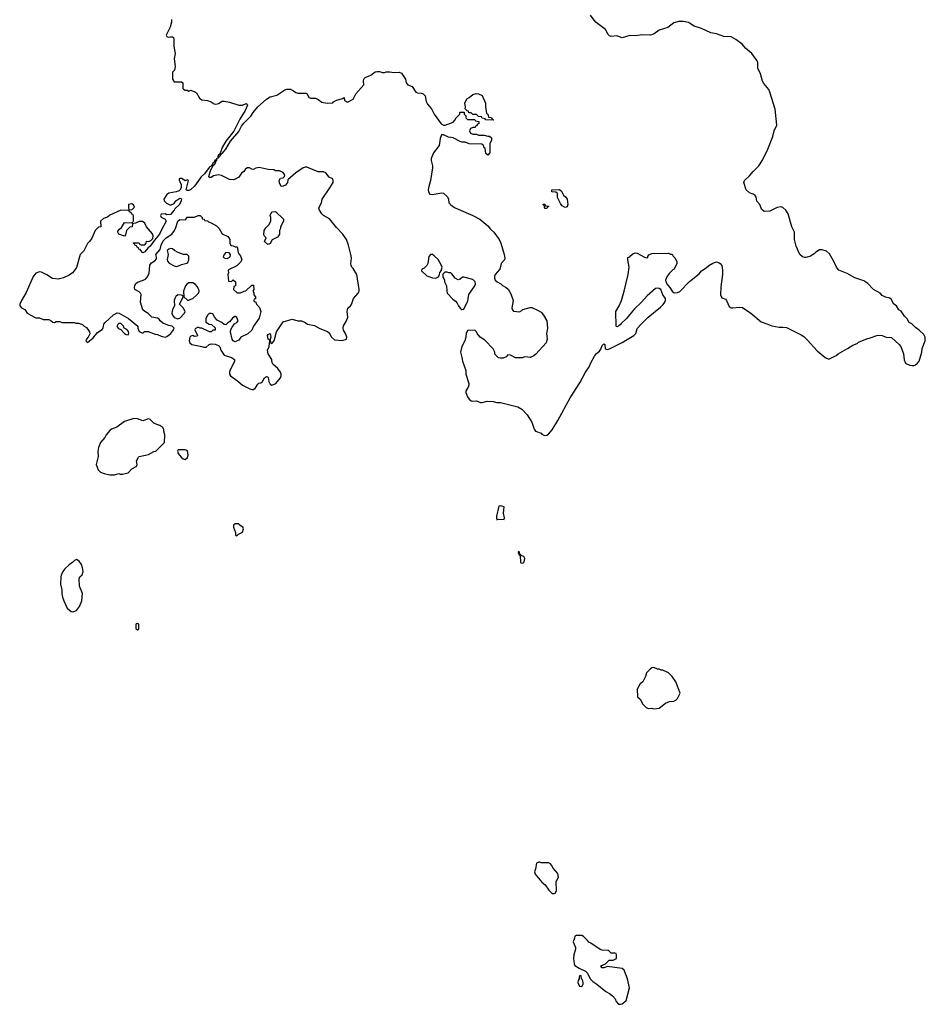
# Model space of a CAD drawing. Header units: inches. Extents: x 1933542 to 2138349, y 524876 to 666658.
# Tile 69 of 81: x 2112734 to 2122556, y 556252 to 566936. Entities that reach past the tile are written whole.
import ezdxf

# ---------------------------------------------------------------- set-up
doc = ezdxf.new("R2010")
doc.units = ezdxf.units.IN
doc.header["$MEASUREMENT"] = 0
for name, color, linetype in [('C1515', 7, 'Continuous'), ('C1516', 7, 'Continuous'), ('C1526', 7, 'Continuous')]:
    doc.layers.add(name, color=color, linetype=linetype)

msp = doc.modelspace()

# ---------------------------------------------------------------- linework, layer by layer
at = {"layer": 'C1515', "color": 6, "elevation": 200}
for points in [[(2119610, 559908), (2119590, 559902), (2119572, 559890), (2119532, 559850), (2119522, 559810), (2119492, 559750), (2119462, 559730), (2119432, 559670), (2119434, 559590), (2119464, 559564), (2119492, 559510), (2119530, 559472), (2119550, 559462), (2119590, 559465), (2119610, 559458), (2119670, 559466), (2119740, 559520), (2119783, 559537), (2119830, 559542), (2119850, 559552), (2119868, 559570), (2119898, 559630), (2119849, 559750), (2119809, 559810), (2119770, 559848), (2119710, 559878), (2119690, 559878), (2119670, 559888), (2119650, 559888)], [(2118376, 557796), (2118364, 557796), (2118338, 557782), (2118334, 557770), (2118333, 557733), (2118318, 557690), (2118323, 557663), (2118397, 557577), (2118432, 557550), (2118472, 557492), (2118510, 557454), (2118530, 557454), (2118542, 557458), (2118555, 557485), (2118554, 557586), (2118577, 557630), (2118569, 557670), (2118519, 557730), (2118503, 557763), (2118490, 557778), (2118470, 557788), (2118390, 557786)], [(2118830, 556998), (2118770, 556998), (2118754, 556990), (2118752, 556970), (2118738, 556930), (2118761, 556870), (2118761, 556850), (2118744, 556790), (2118739, 556750), (2118746, 556690), (2118754, 556674), (2118803, 556643), (2118872, 556610), (2118891, 556591), (2118921, 556530), (2118950, 556498), (2118994, 556470), (2119090, 556391), (2119131, 556371), (2119164, 556344), (2119194, 556310), (2119204, 556284), (2119230, 556254), (2119250, 556252), (2119270, 556258), (2119288, 556270), (2119310, 556294), (2119349, 556430), (2119325, 556530), (2119290, 556622), (2119270, 556641), (2119110, 556662), (2119071, 556649), (2119049, 556649), (2119046, 556650), (2119038, 556670), (2119089, 556691), (2119128, 556732), (2119170, 556732), (2119206, 556750), (2119206, 556790), (2119202, 556802), (2119190, 556806), (2119150, 556806), (2119126, 556830), (2119115, 556835), (2119050, 556838), (2119030, 556848), (2118930, 556915), (2118905, 556925), (2118890, 556948), (2118850, 556988)], [(2118810, 556566), (2118802, 556550), (2118802, 556530), (2118791, 556510), (2118787, 556490), (2118807, 556450), (2118830, 556447), (2118845, 556470), (2118844, 556490), (2118837, 556517), (2118826, 556530), (2118822, 556562)]]:
    msp.add_lwpolyline(points, close=True, dxfattribs=at)
at = {"layer": 'C1516', "color": 6, "elevation": 200}
for points in [[(2114380, 566940), (2114381, 566910), (2114365, 566855), (2114322, 566770), (2114330, 566754), (2114345, 566745), (2114370, 566752), (2114392, 566752), (2114402, 566742), (2114405, 566725), (2114407, 566650), (2114421, 566570), (2114411, 566510), (2114421, 566430), (2114412, 566388), (2114393, 566367), (2114392, 566290), (2114410, 566262), (2114490, 566262), (2114502, 566250), (2114502, 566190), (2114510, 566182), (2114530, 566172), (2114552, 566172), (2114570, 566162), (2114590, 566171), (2114604, 566164), (2114630, 566158), (2114650, 566142), (2114683, 566083), (2114710, 566066), (2114770, 566059), (2114810, 566046), (2114844, 566024), (2114861, 566021), (2114890, 566027), (2114929, 566051), (2114950, 566053), (2115010, 566040), (2115110, 566009), (2115150, 566009), (2115190, 566028), (2115200, 566020), (2115206, 566010), (2115181, 565950), (2115123, 565857), (2115055, 565725), (2114970, 565617), (2114930, 565551), (2114903, 565477), (2114890, 565469), (2114882, 565450), (2114882, 565442), (2114890, 565435), (2114902, 565458), (2114910, 565460), (2114921, 565479), (2114930, 565483), (2114970, 565530), (2115022, 565618), (2115110, 565724), (2115140, 565780), (2115166, 565814), (2115242, 565890), (2115267, 565930), (2115316, 565990), (2115410, 566073), (2115450, 566099), (2115523, 566117), (2115610, 566176), (2115630, 566181), (2115670, 566181), (2115705, 566165), (2115730, 566145), (2115750, 566138), (2115838, 566138), (2115851, 566130), (2115871, 566091), (2115890, 566086), (2115943, 566083), (2115971, 566071), (2116010, 566041), (2116070, 566032), (2116130, 566034), (2116136, 566044), (2116170, 566063), (2116239, 566081), (2116252, 566092), (2116258, 566058), (2116290, 566042), (2116350, 566074), (2116378, 566130), (2116468, 566230), (2116464, 566270), (2116465, 566290), (2116470, 566298), (2116482, 566310), (2116544, 566336), (2116588, 566370), (2116610, 566375), (2116635, 566375), (2116670, 566365), (2116690, 566365), (2116710, 566371), (2116750, 566371), (2116790, 566363), (2116850, 566367), (2116876, 566355), (2116918, 566290), (2116925, 566250), (2116942, 566230), (2116992, 566210), (2117030, 566151), (2117050, 566143), (2117090, 566138), (2117110, 566131), (2117131, 566111), (2117143, 566050), (2117158, 566018), (2117201, 565970), (2117231, 565910), (2117306, 565806), (2117330, 565792), (2117350, 565792), (2117434, 565826), (2117455, 565845), (2117469, 565871), (2117506, 565910), (2117506, 565930), (2117510, 565934), (2117553, 565933), (2117554, 565910), (2117573, 565893), (2117574, 565870), (2117590, 565854), (2117670, 565854), (2117678, 565838), (2117713, 565833), (2117714, 565810), (2117698, 565802), (2117690, 565786), (2117678, 565782), (2117673, 565767), (2117650, 565766), (2117625, 565755), (2117614, 565730), (2117625, 565705), (2117650, 565694), (2117690, 565694), (2117710, 565682), (2117770, 565682), (2117810, 565672), (2117830, 565672), (2117850, 565654), (2117852, 565628), (2117834, 565590), (2117834, 565490), (2117810, 565468), (2117790, 565486), (2117782, 565542), (2117770, 565546), (2117766, 565570), (2117747, 565587), (2117610, 565588), (2117567, 565607), (2117530, 565608), (2117510, 565615), (2117435, 565655), (2117383, 565663), (2117330, 565686), (2117310, 565686), (2117293, 565647), (2117285, 565570), (2117221, 565490), (2117195, 565430), (2117195, 565410), (2117211, 565350), (2117211, 565330), (2117188, 565192), (2117167, 565113), (2117164, 565090), (2117168, 565068), (2117184, 565044), (2117210, 565039), (2117310, 565056), (2117330, 565055), (2117375, 565015), (2117384, 564990), (2117390, 564950), (2117410, 564927), (2117450, 564899), (2117490, 564879), (2117650, 564811), (2117726, 564770), (2117810, 564699), (2117842, 564662), (2117877, 564630), (2117933, 564550), (2117953, 564510), (2117988, 564390), (2117995, 564350), (2117991, 564330), (2117956, 564290), (2117941, 564230), (2117891, 564170), (2117882, 564150), (2117882, 564130), (2117891, 564111), (2117912, 564090), (2117952, 564070), (2117971, 564051), (2118010, 564031), (2118031, 564011), (2118061, 563961), (2118087, 563890), (2118072, 563810), (2118074, 563790), (2118090, 563774), (2118155, 563765), (2118180, 563780), (2118190, 563792), (2118272, 563812), (2118290, 563812), (2118350, 563785), (2118390, 563762), (2118416, 563730), (2118451, 563670), (2118459, 563590), (2118446, 563530), (2118455, 563470), (2118445, 563430), (2118333, 563307), (2118310, 563289), (2118270, 563269), (2118244, 563276), (2118210, 563278), (2118188, 563268), (2118113, 563267), (2118056, 563296), (2118030, 563298), (2118010, 563278), (2117977, 563263), (2117950, 563262), (2117928, 563268), (2117887, 563307), (2117886, 563330), (2117870, 563366), (2117779, 563459), (2117729, 563490), (2117695, 563530), (2117688, 563550), (2117670, 563568), (2117590, 563562), (2117575, 563530), (2117571, 563490), (2117561, 563450), (2117531, 563390), (2117516, 563330), (2117531, 563270), (2117536, 563230), (2117571, 563130), (2117571, 563090), (2117605, 562990), (2117605, 562970), (2117598, 562950), (2117571, 562910), (2117571, 562890), (2117590, 562845), (2117610, 562818), (2117630, 562801), (2117650, 562796), (2117690, 562799), (2117730, 562781), (2117750, 562781), (2117804, 562796), (2117870, 562794), (2117910, 562783), (2117950, 562781), (2118137, 562737), (2118181, 562710), (2118238, 562650), (2118287, 562570), (2118313, 562493), (2118330, 562471), (2118390, 562451), (2118398, 562438), (2118426, 562426), (2118450, 562428), (2118470, 562437), (2118510, 562485), (2118570, 562586), (2118706, 562834), (2118810, 562995), (2118870, 563110), (2118911, 563169), (2118928, 563212), (2118970, 563284), (2118990, 563313), (2119021, 563339), (2119038, 563362), (2119050, 563402), (2119070, 563418), (2119082, 563410), (2119085, 563365), (2119110, 563358), (2119130, 563363), (2119270, 563432), (2119396, 563510), (2119418, 563530), (2119427, 563570), (2119436, 563590), (2119469, 563630), (2119550, 563710), (2119684, 563816), (2119714, 563846), (2119730, 563870), (2119738, 563890), (2119738, 563910), (2119710, 563951), (2119688, 564008), (2119670, 564020), (2119650, 564024), (2119630, 564020), (2119539, 563941), (2119477, 563870), (2119402, 563798), (2119310, 563692), (2119259, 563641), (2119250, 563627), (2119230, 563610), (2119210, 563605), (2119202, 563610), (2119200, 563770), (2119236, 563830), (2119261, 563890), (2119290, 563991), (2119332, 564170), (2119343, 564250), (2119329, 564329), (2119329, 564351), (2119330, 564354), (2119350, 564362), (2119361, 564379), (2119383, 564397), (2119410, 564406), (2119430, 564403), (2119510, 564358), (2119530, 564352), (2119546, 564354), (2119546, 564366), (2119556, 564384), (2119590, 564398), (2119770, 564402), (2119793, 564393), (2119811, 564391), (2119822, 564370), (2119842, 564350), (2119862, 564310), (2119861, 564290), (2119832, 564230), (2119817, 564223), (2119779, 564181), (2119754, 564146), (2119740, 564110), (2119741, 564090), (2119759, 564059), (2119786, 564030), (2119810, 563990), (2119834, 563974), (2119870, 563975), (2119892, 563988), (2120000, 564094)], [(2120000, 566899), (2119990, 566905), (2119930, 566916), (2119883, 566917), (2119830, 566901), (2119762, 566850), (2119670, 566821), (2119616, 566784), (2119574, 566770), (2119490, 566773), (2119410, 566761), (2119350, 566763), (2119270, 566741), (2119210, 566761), (2119150, 566754), (2119130, 566762), (2119116, 566776), (2119089, 566830), (2118986, 566906), (2118963, 566930), (2118924, 566984)]]:
    msp.add_lwpolyline(points, dxfattribs=at)
for points in [[(2117870, 565846), (2117788, 565848), (2117782, 565862), (2117750, 565866), (2117742, 565882), (2117710, 565886), (2117690, 565906), (2117650, 565906), (2117630, 565926), (2117607, 565927), (2117602, 565942), (2117587, 565947), (2117566, 565970), (2117568, 565990), (2117562, 566030), (2117583, 566077), (2117610, 566092), (2117650, 566125), (2117683, 566137), (2117710, 566132), (2117750, 566112), (2117785, 566030), (2117785, 565990), (2117798, 565918), (2117812, 565912), (2117818, 565878), (2117850, 565874), (2117858, 565858), (2117874, 565850)], [(2114875, 565435), (2114867, 565427), (2114867, 565413), (2114850, 565411), (2114838, 565382), (2114830, 565380), (2114820, 565360), (2114790, 565334), (2114737, 565263), (2114703, 565230), (2114630, 565130), (2114590, 565092), (2114570, 565083), (2114550, 565081), (2114539, 565090), (2114566, 565190), (2114550, 565198), (2114528, 565188), (2114493, 565213), (2114470, 565214), (2114465, 565210), (2114462, 565190), (2114485, 565150), (2114485, 565110), (2114470, 565086), (2114462, 565078), (2114431, 565069), (2114350, 565055), (2114330, 565038), (2114298, 564990), (2114302, 564970), (2114326, 564946), (2114370, 564922), (2114410, 564942), (2114429, 564970), (2114470, 564998), (2114490, 564994), (2114486, 564970), (2114466, 564930), (2114417, 564883), (2114411, 564870), (2114370, 564822), (2114330, 564818), (2114310, 564828), (2114270, 564826), (2114262, 564810), (2114270, 564794), (2114312, 564772), (2114321, 564750), (2114267, 564650), (2114250, 564610), (2114195, 564545), (2114150, 564479), (2114123, 564457), (2114090, 564418), (2114070, 564408), (2114066, 564410), (2114046, 564430), (2114042, 564442), (2114027, 564447), (2114022, 564462), (2114007, 564467), (2114002, 564482), (2113987, 564487), (2113982, 564502), (2113966, 564510), (2113970, 564514), (2114030, 564514), (2114038, 564498), (2114050, 564494), (2114090, 564494), (2114106, 564510), (2114108, 564532), (2114130, 564531), (2114158, 564542), (2114179, 564561), (2114182, 564590), (2114174, 564614), (2114109, 564690), (2114090, 564728), (2114067, 564747), (2114030, 564748), (2113990, 564728), (2113958, 564722), (2113953, 564687), (2113930, 564686), (2113892, 564650), (2113880, 564600), (2113872, 564588), (2113808, 564610), (2113798, 564630), (2113800, 564640), (2113816, 564664), (2113838, 564682), (2113870, 564734), (2113947, 564733), (2113962, 564738), (2113967, 564753), (2113967, 564807), (2113962, 564822), (2113950, 564826), (2113942, 564842), (2113926, 564850), (2113922, 564862), (2113910, 564866), (2113830, 564868), (2113710, 564814), (2113686, 564794), (2113642, 564778), (2113611, 564750), (2113613, 564687), (2113590, 564686), (2113551, 564649), (2113515, 564565), (2113492, 564530), (2113470, 564508), (2113430, 564428), (2113391, 564389), (2113351, 564249), (2113325, 564210), (2113305, 564190), (2113270, 564164), (2113210, 564134), (2113150, 564121), (2113089, 564129), (2113029, 564169), (2112970, 564197), (2112950, 564199), (2112910, 564184), (2112881, 564150), (2112804, 563976), (2112752, 563890), (2112734, 563850), (2112734, 563830), (2112754, 563810), (2112791, 563791), (2112814, 563750), (2112910, 563702), (2112950, 563702), (2112990, 563682), (2113050, 563682), (2113074, 563670), (2113093, 563653), (2113110, 563652), (2113130, 563662), (2113170, 563662), (2113190, 563652), (2113330, 563652), (2113344, 563644), (2113370, 563642), (2113414, 563630), (2113432, 563612), (2113457, 563597), (2113491, 563550), (2113494, 563526), (2113478, 563490), (2113458, 563470), (2113452, 563450), (2113470, 563432), (2113530, 563483), (2113577, 563543), (2113630, 563576), (2113638, 563590), (2113648, 563632), (2113662, 563650), (2113750, 563733), (2113790, 563755), (2113813, 563753), (2113915, 563695), (2114014, 563610), (2114014, 563590), (2114030, 563554), (2114050, 563542), (2114070, 563534), (2114088, 563552), (2114127, 563553), (2114205, 563525), (2114230, 563522), (2114270, 563501), (2114310, 563491), (2114330, 563499), (2114374, 563530), (2114402, 563570), (2114408, 563590), (2114389, 563609), (2114350, 563619), (2114285, 563645), (2114258, 563670), (2114248, 563688), (2114230, 563698), (2114166, 563710), (2114128, 563748), (2114090, 563768), (2114070, 563788), (2114044, 563870), (2114053, 563953), (2114044, 563970), (2114030, 563984), (2113984, 564010), (2113979, 564030), (2113983, 564050), (2113990, 564071), (2114010, 564087), (2114072, 564108), (2114098, 564122), (2114118, 564142), (2114137, 564183), (2114146, 564274), (2114163, 564297), (2114199, 564321), (2114217, 564343), (2114218, 564358), (2114209, 564390), (2114258, 564442), (2114269, 564490), (2114290, 564535), (2114321, 564570), (2114385, 564610), (2114412, 564648), (2114424, 564670), (2114450, 564751), (2114470, 564767), (2114534, 564766), (2114550, 564794), (2114630, 564794), (2114668, 564812), (2114690, 564812), (2114712, 564790), (2114714, 564774), (2114734, 564770), (2114738, 564758), (2114770, 564752), (2114781, 564741), (2114810, 564731), (2114870, 564698), (2114898, 564670), (2114931, 564611), (2114990, 564582), (2115002, 564570), (2115012, 564550), (2115012, 564510), (2115025, 564485), (2115050, 564482), (2115070, 564472), (2115094, 564470), (2115102, 564410), (2115110, 564394), (2115130, 564374), (2115142, 564330), (2115130, 564306), (2115090, 564266), (2114998, 564222), (2114994, 564210), (2114998, 564190), (2114992, 564170), (2114998, 564098), (2115030, 564094), (2115050, 564112), (2115074, 564090), (2115074, 564050), (2115058, 564042), (2115054, 564010), (2115093, 563973), (2115127, 563973), (2115168, 563992), (2115187, 563993), (2115250, 564054), (2115270, 564054), (2115272, 564010), (2115262, 563990), (2115272, 563972), (2115274, 563950), (2115292, 563930), (2115292, 563908), (2115278, 563902), (2115274, 563890), (2115278, 563878), (2115294, 563870), (2115302, 563850), (2115335, 563815), (2115351, 563770), (2115330, 563698), (2115271, 563610), (2115250, 563568), (2115210, 563529), (2115132, 563490), (2115110, 563458), (2115094, 563450), (2115070, 563442), (2115048, 563450), (2115038, 563470), (2115019, 563550), (2115024, 563576), (2115039, 563601), (2115065, 563635), (2115088, 563650), (2115102, 563670), (2115090, 563706), (2115075, 563715), (2115066, 563714), (2115043, 563697), (2115010, 563658), (2114992, 563648), (2114970, 563626), (2114953, 563627), (2114926, 563650), (2114876, 563676), (2114850, 563706), (2114830, 563746), (2114810, 563748), (2114790, 563748), (2114772, 563730), (2114752, 563690), (2114753, 563653), (2114790, 563632), (2114814, 563630), (2114853, 563593), (2114853, 563567), (2114830, 563566), (2114812, 563548), (2114792, 563548), (2114710, 563588), (2114690, 563588), (2114676, 563596), (2114664, 563596), (2114638, 563582), (2114634, 563570), (2114662, 563510), (2114658, 563502), (2114630, 563498), (2114610, 563509), (2114590, 563502), (2114581, 563490), (2114571, 563450), (2114578, 563430), (2114602, 563410), (2114710, 563391), (2114730, 563383), (2114757, 563383), (2114790, 563411), (2114810, 563418), (2114855, 563415), (2114890, 563402), (2114905, 563385), (2114916, 563350), (2114950, 563296), (2115030, 563271), (2115062, 563250), (2115062, 563230), (2115047, 563190), (2115014, 563130), (2115008, 563110), (2115008, 563088), (2115021, 563070), (2115097, 563017), (2115150, 562971), (2115230, 562931), (2115250, 562925), (2115270, 562925), (2115290, 562942), (2115318, 562982), (2115329, 562991), (2115350, 562996), (2115369, 563010), (2115389, 563050), (2115410, 563065), (2115422, 563062), (2115430, 563054), (2115436, 563010), (2115450, 562982), (2115470, 562971), (2115513, 562987), (2115562, 563050), (2115569, 563070), (2115569, 563090), (2115562, 563110), (2115534, 563150), (2115478, 563198), (2115469, 563229), (2115469, 563250), (2115429, 563310), (2115422, 563350), (2115438, 563390), (2115446, 563450), (2115442, 563462), (2115428, 563470), (2115422, 563510), (2115430, 563522), (2115452, 563530), (2115458, 563490), (2115452, 563470), (2115453, 563433), (2115470, 563422), (2115493, 563450), (2115521, 563550), (2115590, 563656), (2115690, 563686), (2115750, 563667), (2115790, 563667), (2115830, 563651), (2115854, 563634), (2115930, 563618), (2115990, 563584), (2116073, 563553), (2116090, 563538), (2116117, 563490), (2116150, 563463), (2116230, 563454), (2116278, 563470), (2116282, 563490), (2116269, 563530), (2116246, 563566), (2116243, 563590), (2116247, 563613), (2116279, 563670), (2116293, 563710), (2116285, 563770), (2116289, 563791), (2116294, 563806), (2116322, 563830), (2116333, 563847), (2116355, 563910), (2116404, 563970), (2116414, 563990), (2116414, 564010), (2116389, 564170), (2116350, 564235), (2116335, 564250), (2116329, 564270), (2116325, 564290), (2116332, 564350), (2116326, 564390), (2116299, 564490), (2116277, 564550), (2116239, 564610), (2116170, 564681), (2116094, 564774), (2116030, 564810), (2116010, 564830), (2115985, 564870), (2115979, 564890), (2115984, 564910), (2116006, 564950), (2116016, 564990), (2116099, 565110), (2116134, 565170), (2116135, 565190), (2116129, 565209), (2116089, 565229), (2116053, 565273), (2116030, 565284), (2115970, 565285), (2115850, 565335), (2115830, 565335), (2115810, 565329), (2115730, 565273), (2115643, 565197), (2115639, 565170), (2115618, 565142), (2115590, 565129), (2115570, 565126), (2115550, 565166), (2115549, 565191), (2115564, 565216), (2115590, 565222), (2115607, 565233), (2115608, 565250), (2115590, 565278), (2115550, 565298), (2115510, 565298), (2115490, 565306), (2115430, 565309), (2115330, 565333), (2115296, 565324), (2115270, 565309), (2115250, 565315), (2115226, 565330), (2115202, 565330), (2115178, 565310), (2115165, 565290), (2115138, 565270), (2115110, 565229), (2115070, 565204), (2115050, 565199), (2115010, 565201), (2114924, 565244), (2114890, 565254), (2114837, 565243), (2114810, 565225), (2114790, 565224), (2114787, 565230), (2114789, 565250), (2114805, 565295), (2114823, 565337), (2114839, 565361), (2114850, 565368), (2114862, 565390), (2114862, 565398), (2114872, 565412), (2114872, 565428), (2114878, 565430)], [(2118650, 564898), (2118616, 564916), (2118600, 564940), (2118568, 565008), (2118566, 565050), (2118550, 565066), (2118506, 565070), (2118506, 565090), (2118590, 565092), (2118610, 565074), (2118631, 565031), (2118654, 565014), (2118671, 564990), (2118678, 564930), (2118670, 564906)], [(2113950, 564938), (2113914, 564930), (2113913, 564893), (2113918, 564878), (2113950, 564874), (2113978, 564902), (2113970, 564926)], [(2118430, 564886), (2118422, 564922), (2118410, 564926), (2118410, 564934), (2118430, 564934), (2118438, 564918), (2118470, 564914), (2118474, 564910), (2118458, 564902), (2118450, 564886)], [(2115430, 564498), (2115420, 564500), (2115388, 564530), (2115406, 564570), (2115390, 564586), (2115383, 564603), (2115384, 564650), (2115402, 564678), (2115435, 564710), (2115458, 564750), (2115458, 564790), (2115449, 564810), (2115468, 564850), (2115510, 564854), (2115594, 564770), (2115594, 564750), (2115562, 564690), (2115562, 564670), (2115552, 564650), (2115552, 564610), (2115542, 564590), (2115530, 564578), (2115472, 564548), (2115450, 564508)], [(2114370, 564455), (2114350, 564448), (2114332, 564430), (2114345, 564390), (2114335, 564335), (2114337, 564317), (2114356, 564296), (2114410, 564265), (2114430, 564259), (2114450, 564263), (2114490, 564281), (2114545, 564295), (2114557, 564303), (2114569, 564330), (2114569, 564370), (2114550, 564389), (2114510, 564389), (2114454, 564410), (2114414, 564430), (2114390, 564449)], [(2114970, 564409), (2114951, 564390), (2114942, 564362), (2114952, 564352), (2114966, 564346), (2114990, 564347), (2115017, 564363), (2115019, 564390), (2115005, 564405)], [(2117210, 564388), (2117190, 564388), (2117170, 564366), (2117159, 564290), (2117151, 564270), (2117120, 564240), (2117094, 564230), (2117092, 564210), (2117150, 564157), (2117170, 564148), (2117210, 564136), (2117248, 564132), (2117270, 564142), (2117275, 564145), (2117288, 564170), (2117290, 564194), (2117307, 564213), (2117307, 564227), (2117315, 564250), (2117309, 564270), (2117273, 564333), (2117230, 564375)], [(2117370, 564198), (2117344, 564196), (2117324, 564176), (2117322, 564150), (2117342, 564110), (2117342, 564090), (2117362, 564050), (2117365, 563990), (2117372, 563970), (2117430, 563905), (2117462, 563882), (2117480, 563860), (2117492, 563830), (2117510, 563805), (2117530, 563792), (2117550, 563794), (2117593, 563887), (2117606, 563954), (2117672, 564048), (2117677, 564070), (2117674, 564090), (2117650, 564117), (2117550, 564144), (2117538, 564142), (2117510, 564122), (2117490, 564115), (2117458, 564130), (2117420, 564180), (2117410, 564188), (2117388, 564188)], [(2114610, 564082), (2114570, 564082), (2114550, 564069), (2114531, 564050), (2114511, 563990), (2114514, 563930), (2114553, 563893), (2114570, 563892), (2114590, 563902), (2114610, 563912), (2114653, 563947), (2114675, 563970), (2114682, 563990), (2114678, 564010), (2114660, 564040), (2114642, 564062)], [(2114450, 563949), (2114428, 563932), (2114416, 563910), (2114411, 563890), (2114414, 563830), (2114392, 563790), (2114385, 563750), (2114391, 563730), (2114410, 563706), (2114450, 563691), (2114470, 563698), (2114522, 563750), (2114528, 563770), (2114508, 563808), (2114466, 563850), (2114496, 563904), (2114506, 563930), (2114502, 563942), (2114487, 563947)], [(2113830, 563639), (2113810, 563639), (2113798, 563630), (2113787, 563607), (2113805, 563585), (2113830, 563574), (2113872, 563530), (2113890, 563521), (2113910, 563518), (2113919, 563530), (2113914, 563554), (2113895, 563575), (2113866, 563590), (2113858, 563610), (2113842, 563630)], [(2113971, 562609), (2113870, 562575), (2113787, 562513), (2113730, 562493), (2113710, 562479), (2113671, 562430), (2113656, 562404), (2113611, 562350), (2113587, 562293), (2113581, 562250), (2113584, 562196), (2113565, 562110), (2113585, 562050), (2113610, 562027), (2113650, 562011), (2113710, 561996), (2113763, 561997), (2113810, 562011), (2113825, 562005), (2113850, 562005), (2113910, 562018), (2113950, 562062), (2114006, 562090), (2114008, 562110), (2114002, 562150), (2114022, 562190), (2114030, 562196), (2114130, 562218), (2114190, 562252), (2114210, 562254), (2114306, 562350), (2114308, 562430), (2114298, 562470), (2114298, 562490), (2114288, 562510), (2114253, 562533), (2114222, 562542), (2114190, 562559), (2114150, 562599), (2114130, 562604), (2114070, 562585), (2114010, 562606)], [(2114530, 562269), (2114452, 562268), (2114445, 562255), (2114451, 562230), (2114484, 562190), (2114507, 562170), (2114530, 562165), (2114554, 562186), (2114561, 562210), (2114559, 562240), (2114550, 562262)], [(2117950, 561662), (2117930, 561656), (2117905, 561550), (2117904, 561524), (2117910, 561508), (2117925, 561515), (2117990, 561511), (2117993, 561530), (2117983, 561583), (2117989, 561650)], [(2115110, 561466), (2115070, 561466), (2115054, 561450), (2115054, 561430), (2115074, 561370), (2115074, 561350), (2115078, 561338), (2115090, 561334), (2115107, 561353), (2115150, 561374), (2115162, 561410), (2115155, 561430), (2115116, 561456)], [(2118150, 561169), (2118141, 561159), (2118142, 561150), (2118150, 561128), (2118162, 561122), (2118165, 561050), (2118170, 561042), (2118190, 561039), (2118207, 561053), (2118214, 561090), (2118202, 561110), (2118180, 561120), (2118166, 561134), (2118154, 561134), (2118158, 561142)], [(2113350, 561078), (2113330, 561068), (2113311, 561049), (2113270, 561022), (2113223, 560977), (2113201, 560950), (2113183, 560910), (2113179, 560890), (2113176, 560810), (2113191, 560751), (2113191, 560710), (2113197, 560670), (2113211, 560630), (2113250, 560552), (2113293, 560513), (2113310, 560512), (2113350, 560525), (2113382, 560570), (2113409, 560630), (2113414, 560710), (2113382, 560790), (2113378, 560870), (2113386, 560890), (2113410, 560914), (2113422, 560950), (2113415, 560990), (2113403, 561023), (2113380, 561060)], [(2114010, 560386), (2113998, 560382), (2113994, 560370), (2113994, 560330), (2114010, 560314), (2114022, 560318), (2114026, 560330), (2114026, 560370), (2114022, 560382)]]:
    msp.add_lwpolyline(points, close=True, dxfattribs=at)
at = {"layer": 'C1526', "color": 6, "elevation": 200}
msp.add_lwpolyline([(2120000, 564094), (2120016, 564110), (2120102, 564178), (2120130, 564210), (2120178, 564242), (2120210, 564270), (2120250, 564295), (2120270, 564302), (2120290, 564307), (2120319, 564299), (2120331, 564290), (2120348, 564268), (2120358, 564218), (2120356, 564170), (2120337, 564037), (2120336, 563950), (2120350, 563918), (2120390, 563903), (2120401, 563890), (2120430, 563823), (2120450, 563811), (2120468, 563808), (2120537, 563817), (2120574, 563814), (2120665, 563750), (2120776, 563656), (2120837, 563637), (2120890, 563614), (2120970, 563599), (2121010, 563600), (2121050, 563595), (2121210, 563518), (2121238, 563498), (2121279, 563459), (2121382, 563342), (2121470, 563271), (2121510, 563251), (2121589, 563291), (2121610, 563311), (2121712, 563368), (2121770, 563406), (2121816, 563424), (2121830, 563438), (2121910, 563471), (2121970, 563486), (2122029, 563511), (2122050, 563514), (2122088, 563508), (2122130, 563491), (2122190, 563487), (2122273, 563413), (2122291, 563390), (2122321, 563310), (2122327, 563247), (2122336, 563216), (2122346, 563206), (2122388, 563188), (2122410, 563183), (2122430, 563184), (2122449, 563191), (2122472, 563208), (2122490, 563232), (2122518, 563330), (2122523, 563370), (2122556, 563450), (2122553, 563490), (2122539, 563519), (2122489, 563569), (2122450, 563595), (2122410, 563635), (2122382, 563650), (2122358, 563690), (2122330, 563718), (2122293, 563773), (2122270, 563789), (2122242, 563830), (2122215, 563850), (2122185, 563905), (2122170, 563915), (2122126, 563926), (2122090, 563942), (2122068, 563970), (2121995, 564010), (2121933, 564073), (2121890, 564102), (2121790, 564134), (2121710, 564182), (2121620, 564220), (2121592, 564252), (2121560, 564320), (2121516, 564396), (2121483, 564423), (2121438, 564438), (2121410, 564439), (2121370, 564415), (2121350, 564395), (2121310, 564369), (2121265, 564355), (2121250, 564354), (2121223, 564363), (2121195, 564390), (2121157, 564477), (2121137, 564550), (2121137, 564630), (2121109, 564690), (2121069, 564830), (2121044, 564870), (2121010, 564899), (2120990, 564906), (2120950, 564897), (2120870, 564859), (2120810, 564854), (2120780, 564880), (2120762, 564930), (2120730, 564968), (2120721, 565010), (2120710, 565030), (2120690, 565044), (2120650, 565059), (2120613, 565090), (2120589, 565170), (2120595, 565190), (2120650, 565242), (2120689, 565290), (2120749, 565351), (2120790, 565411), (2120847, 565530), (2120903, 565670), (2120918, 565730), (2120946, 565790), (2120926, 565966), (2120870, 566150), (2120858, 566178), (2120804, 566244), (2120790, 566269), (2120768, 566348), (2120738, 566410), (2120741, 566470), (2120734, 566490), (2120673, 566570), (2120610, 566623), (2120570, 566670), (2120500, 566720), (2120450, 566749), (2120370, 566753), (2120290, 566784), (2120230, 566793), (2120130, 566839), (2120050, 566865), (2120000, 566899)], dxfattribs=at)

doc.saveas('drawing.dxf')
